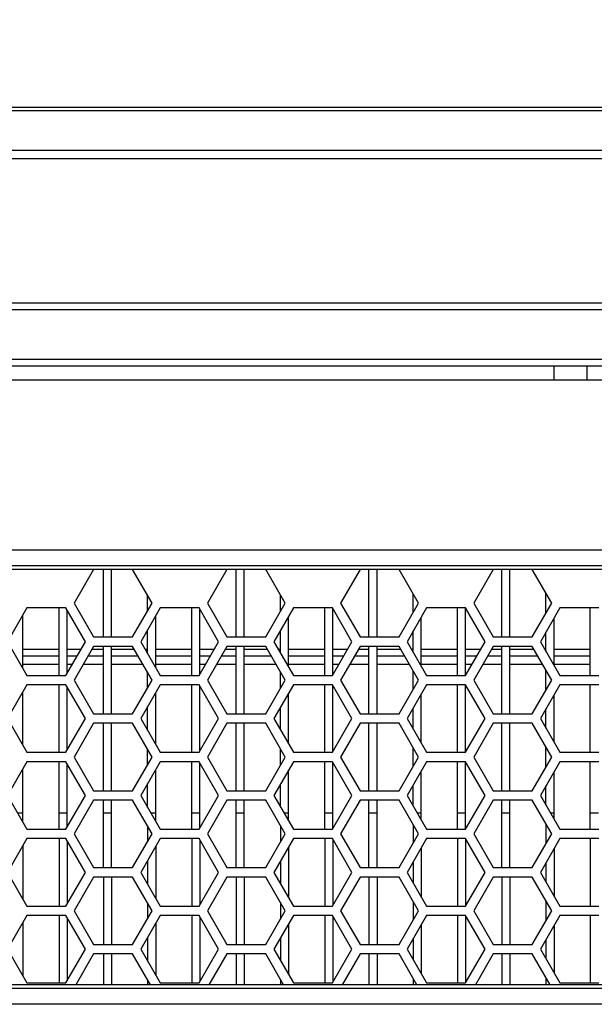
# Model space of a CAD drawing. Header units: millimetres. Extents: x 0 to 420, y 0 to 297.
# Tile 35 of 136: x 112 to 120, y 232 to 247. Entities that reach past the tile are written whole.
import ezdxf

# ---------------------------------------------------------------- set-up
doc = ezdxf.new("R2010")
doc.units = ezdxf.units.MM
doc.header["$LTSCALE"] = 23.1
doc.layers.get('0').update_dxf_attribs({"linetype": 'CONTINUOUS'})
doc.layers.add('DIM_PILOTEES', color=7, linetype='CONTINUOUS')
doc.styles.get("Standard").update_dxf_attribs({"font": 'txt', "width": 0.7})
doc.dimstyles.new('DIMSTYLE_6', dxfattribs={"dimtxt": 2.5, "dimasz": 3.5, "dimexe": 2, "dimexo": 0, "dimtad": 1, "dimdec": 0, "dimlfac": 5, "dimdsep": 46, "dimtxsty": 'Standard', "dimblk": '_FILLED', "dimblk1": '_FILLED', "dimblk2": '_FILLED', "dimcen": 0.09, "dimazin": 2, "dimtp": 0.8, "dimtm": 0.8, "dimtfac": 1, "dimtdec": 0, "dimtofl": 0, "dimtmove": 0, "dimatfit": 3, "dimldrblk": '_FILLED', "dimfxl": 0, "dimtolj": 1, "dimarcsym": 0})

# ---------------------------------------------------------------- blocks, each defined once
blk = doc.blocks.new('_FILLED')
at = {"color": 0, "linetype": 'ByBlock'}
blk.add_solid([(0, 0), (-1, 0.1429), (-1, -0.1429)], dxfattribs=at)
blk = doc.blocks.new('*D11')
at = {"layer": 'DIM_PILOTEES', "color": 2, "linetype": 'Continuous'}
for p, q in [((76.704, 241.194), (76.704, 253.374)), ((165.444, 241.196), (165.444, 253.374)), ((76.704, 251.374), (121.074, 251.374)), ((165.444, 251.374), (121.074, 251.374))]:
    blk.add_line(p, q, dxfattribs=at)
at = {"layer": 'DIM_PILOTEES', "color": 2, "linetype": 'Continuous', "xscale": 3.5, "yscale": 3.5, "zscale": 3.5, "rotation": 180}
blk.add_blockref('_FILLED', (76.704, 251.374), dxfattribs=at)
at = {"layer": 'DIM_PILOTEES', "color": 2, "linetype": 'Continuous', "xscale": 3.5, "yscale": 3.5, "zscale": 3.5}
blk.add_blockref('_FILLED', (165.444, 251.374), dxfattribs=at)
at = {"layer": 'DIM_PILOTEES', "color": 2, "linetype": 'Continuous', "insert": (121.074, 254.499), "char_height": 2.5, "width": 8.83929, "attachment_point": 2, "line_spacing_factor": 0.9}
blk.add_mtext('{\\ftxt;\\W0.0001;\\H0.0001;\\~}{\\ftxt;\\W2.3571428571;\\H2.5; }{\\ftxt;\\W0.0001;\\H0.0001;\\~}', dxfattribs=at)

msp = doc.modelspace()

# ---------------------------------------------------------------- linework, layer by layer
at = {"color": 7, "linetype": 'Continuous'}
for p, q in [((79.5016, 245.5401), (162.2461, 245.5401)), ((97.2716, 245.4911), (144.4761, 245.4911)), ((144.8804, 244.9005), (96.8673, 244.9005)), ((145.097, 244.7774), (96.6507, 244.7774)), ((78.3238, 242.6401), (163.4238, 242.6401)), ((78.3238, 242.5401), (163.4238, 242.5401)), ((163.4238, 241.8001), (78.3238, 241.8001)), ((163.3238, 241.7001), (78.4238, 241.7001)), ((119.5086, 241.7001), (119.5086, 241.5001)), ((119.9962, 241.7001), (119.9962, 241.5001)), ((80.2238, 241.5001), (161.5238, 241.5001)), ((86.9203, 238.9801), (154.8274, 238.9801)), ((86.9203, 238.7454), (154.8274, 238.7454)), ((87.0134, 238.692), (154.7343, 238.692)), ((112.687, 238.6861), (112.3983, 238.1861)), ((113.2644, 238.6861), (112.687, 238.6861)), ((112.8318, 237.6861), (112.8318, 238.6861)), ((112.9518, 237.6861), (112.9518, 238.6861)), ((113.553, 238.1861), (113.2644, 238.6861)), ((114.6616, 238.6861), (114.3729, 238.1861)), ((115.2389, 238.6861), (114.6616, 238.6861)), ((114.7998, 237.6861), (114.7998, 238.6861)), ((114.9198, 237.6861), (114.9198, 238.6861)), ((115.5276, 238.1861), (115.2389, 238.6861)), ((116.6361, 238.6861), (116.3474, 238.1861)), ((117.2134, 238.6861), (116.6361, 238.6861)), ((116.7678, 237.6861), (116.7678, 238.6861)), ((116.8878, 237.6861), (116.8878, 238.6861)), ((117.5021, 238.1861), (117.2134, 238.6861)), ((118.6106, 238.6861), (118.322, 238.1861)), ((119.188, 238.6861), (118.6106, 238.6861)), ((118.7358, 237.6861), (118.7358, 238.6861)), ((118.8558, 237.6861), (118.8558, 238.6861)), ((119.4767, 238.1861), (119.188, 238.6861)), ((113.4878, 238.0732), (113.4878, 238.2991)), ((115.4558, 238.0619), (115.4558, 238.3104)), ((117.4238, 238.0506), (117.4238, 238.3217)), ((119.3918, 238.0392), (119.3918, 238.333)), ((111.6998, 238.1161), (111.4111, 237.6161)), ((112.2771, 238.1161), (111.6998, 238.1161)), ((112.1758, 237.1161), (112.1758, 238.1161)), ((112.5658, 237.6161), (112.2771, 238.1161)), ((112.3983, 238.1861), (112.687, 237.6861)), ((113.2644, 237.6861), (113.553, 238.1861)), ((113.6743, 238.1161), (113.3856, 237.6161)), ((114.2516, 238.1161), (113.6743, 238.1161)), ((114.1438, 237.1161), (114.1438, 238.1161)), ((114.5403, 237.6161), (114.2516, 238.1161)), ((114.3729, 238.1861), (114.6616, 237.6861)), ((115.2389, 237.6861), (115.5276, 238.1861)), ((115.6488, 238.1161), (115.3602, 237.6161)), ((116.2262, 238.1161), (115.6488, 238.1161)), ((116.1118, 237.1161), (116.1118, 238.1161)), ((116.5149, 237.6161), (116.2262, 238.1161)), ((116.2318, 237.126), (116.2318, 238.1063)), ((116.3474, 238.1861), (116.6361, 237.6861)), ((117.2134, 237.6861), (117.5021, 238.1861)), ((117.6234, 238.1161), (117.3347, 237.6161)), ((118.2007, 238.1161), (117.6234, 238.1161)), ((118.0798, 237.1161), (118.0798, 238.1161)), ((118.1998, 237.1161), (118.1998, 238.1161)), ((118.4894, 237.6161), (118.2007, 238.1161)), ((118.322, 238.1861), (118.6106, 237.6861)), ((119.188, 237.6861), (119.4767, 238.1861)), ((119.5979, 238.1161), (119.3092, 237.6161)), ((120.1753, 238.1161), (119.5979, 238.1161)), ((120.0478, 237.1161), (120.0478, 238.1161)), ((111.6398, 237.2199), (111.6398, 238.0124)), ((112.2958, 237.1486), (112.2958, 238.0837)), ((113.6078, 237.2312), (113.6078, 238.0011)), ((114.2638, 237.1373), (114.2638, 238.095)), ((115.5758, 237.2425), (115.5758, 237.9897)), ((117.5438, 237.2539), (117.5438, 237.9784)), ((119.5118, 237.2652), (119.5118, 237.9671)), ((112.687, 237.6861), (113.2644, 237.6861)), ((113.4878, 237.4391), (113.4878, 237.7932)), ((114.6616, 237.6861), (115.2389, 237.6861)), ((115.4558, 237.4504), (115.4558, 237.7819)), ((116.6361, 237.6861), (117.2134, 237.6861)), ((117.4238, 237.4617), (117.4238, 237.7706)), ((118.6106, 237.6861), (119.188, 237.6861)), ((119.3918, 237.473), (119.3918, 237.7592)), ((111.4111, 237.6161), (111.6998, 237.1161)), ((112.2771, 237.1161), (112.5658, 237.6161)), ((112.687, 237.5461), (112.3983, 237.0461)), ((113.2644, 237.5461), (112.687, 237.5461)), ((112.8318, 236.5461), (112.8318, 237.5461)), ((112.9518, 236.5461), (112.9518, 237.5461)), ((113.553, 237.0461), (113.2644, 237.5461)), ((113.3856, 237.6161), (113.6743, 237.1161)), ((114.2516, 237.1161), (114.5403, 237.6161)), ((114.6616, 237.5461), (114.3729, 237.0461)), ((115.2389, 237.5461), (114.6616, 237.5461)), ((114.7998, 236.5461), (114.7998, 237.5461)), ((114.9198, 236.5461), (114.9198, 237.5461)), ((115.5276, 237.0461), (115.2389, 237.5461)), ((115.3602, 237.6161), (115.6488, 237.1161)), ((116.2262, 237.1161), (116.5149, 237.6161)), ((116.6361, 237.5461), (116.3474, 237.0461)), ((117.2134, 237.5461), (116.6361, 237.5461)), ((116.7678, 236.5461), (116.7678, 237.5461)), ((116.8878, 236.5461), (116.8878, 237.5461)), ((117.5021, 237.0461), (117.2134, 237.5461)), ((117.3347, 237.6161), (117.6234, 237.1161)), ((118.2007, 237.1161), (118.4894, 237.6161)), ((118.6106, 237.5461), (118.322, 237.0461)), ((119.188, 237.5461), (118.6106, 237.5461)), ((118.7358, 236.5461), (118.7358, 237.5461)), ((118.8558, 236.5461), (118.8558, 237.5461)), ((119.4767, 237.0461), (119.188, 237.5461)), ((119.3092, 237.6161), (119.5979, 237.1161)), ((112.1758, 237.5001), (111.6398, 237.5001)), ((112.1758, 237.4001), (111.6398, 237.4001)), ((112.4988, 237.5001), (112.2958, 237.5001)), ((112.4411, 237.4001), (112.2958, 237.4001)), ((112.8318, 237.4001), (112.6027, 237.4001)), ((112.8318, 237.5001), (112.6604, 237.5001)), ((113.2909, 237.5001), (112.9518, 237.5001)), ((113.3487, 237.4001), (112.9518, 237.4001)), ((113.4878, 237.5001), (113.4526, 237.5001)), ((114.1438, 237.5001), (113.6078, 237.5001)), ((114.1438, 237.4001), (113.6078, 237.4001)), ((114.4733, 237.5001), (114.2638, 237.5001)), ((114.4156, 237.4001), (114.2638, 237.4001)), ((114.7998, 237.4001), (114.5772, 237.4001)), ((114.7998, 237.5001), (114.635, 237.5001)), ((115.2655, 237.5001), (114.9198, 237.5001)), ((115.3232, 237.4001), (114.9198, 237.4001)), ((115.4558, 237.5001), (115.4271, 237.5001)), ((116.1118, 237.5001), (115.5758, 237.5001)), ((116.1118, 237.4001), (115.5758, 237.4001)), ((116.4479, 237.5001), (116.2318, 237.5001)), ((116.3901, 237.4001), (116.2318, 237.4001)), ((116.7678, 237.4001), (116.5518, 237.4001)), ((116.7678, 237.5001), (116.6095, 237.5001)), ((117.24, 237.5001), (116.8878, 237.5001)), ((117.2978, 237.4001), (116.8878, 237.4001)), ((117.4238, 237.5001), (117.4017, 237.5001)), ((118.0798, 237.5001), (117.5438, 237.5001)), ((118.0798, 237.4001), (117.5438, 237.4001)), ((118.4224, 237.5001), (118.1998, 237.5001)), ((118.3647, 237.4001), (118.1998, 237.4001)), ((118.7358, 237.4001), (118.5263, 237.4001)), ((118.7358, 237.5001), (118.5841, 237.5001)), ((119.2146, 237.5001), (118.8558, 237.5001)), ((119.2723, 237.4001), (118.8558, 237.4001)), ((119.3918, 237.5001), (119.3762, 237.5001)), ((120.0478, 237.5001), (119.5118, 237.5001)), ((120.0478, 237.4001), (119.5118, 237.4001)), ((112.1758, 237.2801), (111.6398, 237.2801)), ((112.3718, 237.2801), (112.2958, 237.2801)), ((112.8318, 237.2801), (112.5334, 237.2801)), ((113.418, 237.2801), (112.9518, 237.2801)), ((114.1438, 237.2801), (113.6078, 237.2801)), ((114.3463, 237.2801), (114.2638, 237.2801)), ((114.7998, 237.2801), (114.508, 237.2801)), ((115.3925, 237.2801), (114.9198, 237.2801)), ((116.1118, 237.2801), (115.5758, 237.2801)), ((116.3208, 237.2801), (116.2318, 237.2801)), ((116.7678, 237.2801), (116.4825, 237.2801)), ((117.367, 237.2801), (116.8878, 237.2801)), ((118.0798, 237.2801), (117.5438, 237.2801)), ((118.2954, 237.2801), (118.1998, 237.2801)), ((118.7358, 237.2801), (118.457, 237.2801)), ((119.3416, 237.2801), (118.8558, 237.2801)), ((120.0478, 237.2801), (119.5118, 237.2801)), ((111.6998, 237.1161), (112.2771, 237.1161)), ((113.4878, 236.9332), (113.4878, 237.1591)), ((113.6743, 237.1161), (114.2516, 237.1161)), ((115.4558, 236.9219), (115.4558, 237.1704)), ((115.6488, 237.1161), (116.2262, 237.1161)), ((117.4238, 236.9106), (117.4238, 237.1817)), ((117.6234, 237.1161), (118.2007, 237.1161)), ((119.3918, 236.8992), (119.3918, 237.193)), ((119.5979, 237.1161), (120.1753, 237.1161)), ((111.6998, 236.9761), (111.4111, 236.4761)), ((112.2771, 236.9761), (111.6998, 236.9761)), ((112.1758, 235.9761), (112.1758, 236.9761)), ((112.5658, 236.4761), (112.2771, 236.9761)), ((112.2958, 236.0086), (112.2958, 236.9437)), ((112.3983, 237.0461), (112.687, 236.5461)), ((113.2644, 236.5461), (113.553, 237.0461)), ((113.6743, 236.9761), (113.3856, 236.4761)), ((114.2516, 236.9761), (113.6743, 236.9761)), ((114.1438, 235.9761), (114.1438, 236.9761)), ((114.5403, 236.4761), (114.2516, 236.9761)), ((114.2638, 235.9973), (114.2638, 236.955)), ((114.3729, 237.0461), (114.6616, 236.5461)), ((115.2389, 236.5461), (115.5276, 237.0461)), ((115.6488, 236.9761), (115.3602, 236.4761)), ((116.2262, 236.9761), (115.6488, 236.9761)), ((116.1118, 235.9761), (116.1118, 236.9761)), ((116.5149, 236.4761), (116.2262, 236.9761)), ((116.2318, 235.986), (116.2318, 236.9663)), ((116.3474, 237.0461), (116.6361, 236.5461)), ((117.2134, 236.5461), (117.5021, 237.0461)), ((117.6234, 236.9761), (117.3347, 236.4761)), ((118.2007, 236.9761), (117.6234, 236.9761)), ((118.0798, 235.9761), (118.0798, 236.9761)), ((118.1998, 235.9761), (118.1998, 236.9761)), ((118.4894, 236.4761), (118.2007, 236.9761)), ((118.322, 237.0461), (118.6106, 236.5461)), ((119.188, 236.5461), (119.4767, 237.0461)), ((119.5979, 236.9761), (119.3092, 236.4761)), ((120.1753, 236.9761), (119.5979, 236.9761)), ((120.0478, 235.9761), (120.0478, 236.9761)), ((111.6398, 236.0799), (111.6398, 236.8724)), ((113.6078, 236.0912), (113.6078, 236.8611)), ((115.5758, 236.1025), (115.5758, 236.8497)), ((117.5438, 236.1139), (117.5438, 236.8384)), ((119.5118, 236.1252), (119.5118, 236.8271)), ((113.4878, 236.2991), (113.4878, 236.6532)), ((115.4558, 236.3104), (115.4558, 236.6419)), ((112.687, 236.5461), (113.2644, 236.5461)), ((114.6616, 236.5461), (115.2389, 236.5461)), ((116.6361, 236.5461), (117.2134, 236.5461)), ((117.4238, 236.3217), (117.4238, 236.6306)), ((118.6106, 236.5461), (119.188, 236.5461)), ((119.3918, 236.333), (119.3918, 236.6192)), ((111.4111, 236.4761), (111.6998, 235.9761)), ((112.2771, 235.9761), (112.5658, 236.4761)), ((112.687, 236.4061), (112.3983, 235.9061)), ((113.2644, 236.4061), (112.687, 236.4061)), ((112.8318, 235.4061), (112.8318, 236.4061)), ((112.9518, 235.4061), (112.9518, 236.4061)), ((113.553, 235.9061), (113.2644, 236.4061)), ((113.3856, 236.4761), (113.6743, 235.9761)), ((114.2516, 235.9761), (114.5403, 236.4761)), ((114.6616, 236.4061), (114.3729, 235.9061)), ((115.2389, 236.4061), (114.6616, 236.4061)), ((114.7998, 235.4061), (114.7998, 236.4061)), ((114.9198, 235.4061), (114.9198, 236.4061)), ((115.5276, 235.9061), (115.2389, 236.4061)), ((115.3602, 236.4761), (115.6488, 235.9761)), ((116.2262, 235.9761), (116.5149, 236.4761)), ((116.6361, 236.4061), (116.3474, 235.9061)), ((117.2134, 236.4061), (116.6361, 236.4061)), ((116.7678, 235.4061), (116.7678, 236.4061)), ((116.8878, 235.4061), (116.8878, 236.4061)), ((117.5021, 235.9061), (117.2134, 236.4061)), ((117.3347, 236.4761), (117.6234, 235.9761)), ((118.2007, 235.9761), (118.4894, 236.4761)), ((118.6106, 236.4061), (118.322, 235.9061)), ((119.188, 236.4061), (118.6106, 236.4061)), ((118.7358, 235.4061), (118.7358, 236.4061)), ((118.8558, 235.4061), (118.8558, 236.4061)), ((119.4767, 235.9061), (119.188, 236.4061)), ((119.3092, 236.4761), (119.5979, 235.9761)), ((111.6998, 235.9761), (112.2771, 235.9761)), ((113.4878, 235.7932), (113.4878, 236.0191)), ((113.6743, 235.9761), (114.2516, 235.9761)), ((115.4558, 235.7819), (115.4558, 236.0304)), ((115.6488, 235.9761), (116.2262, 235.9761)), ((117.4238, 235.7706), (117.4238, 236.0417)), ((117.6234, 235.9761), (118.2007, 235.9761)), ((119.3918, 235.7592), (119.3918, 236.053)), ((119.5979, 235.9761), (120.1753, 235.9761)), ((111.6998, 235.8361), (111.4111, 235.3361)), ((112.2771, 235.8361), (111.6998, 235.8361)), ((112.1758, 234.8361), (112.1758, 235.8361)), ((112.5658, 235.3361), (112.2771, 235.8361)), ((112.2958, 234.8686), (112.2958, 235.8037)), ((112.3983, 235.9061), (112.687, 235.4061)), ((113.2644, 235.4061), (113.553, 235.9061)), ((113.6743, 235.8361), (113.3856, 235.3361)), ((114.2516, 235.8361), (113.6743, 235.8361)), ((114.1438, 234.8361), (114.1438, 235.8361)), ((114.5403, 235.3361), (114.2516, 235.8361)), ((114.2638, 234.8573), (114.2638, 235.815)), ((114.3729, 235.9061), (114.6616, 235.4061)), ((115.2389, 235.4061), (115.5276, 235.9061)), ((115.6488, 235.8361), (115.3602, 235.3361)), ((116.2262, 235.8361), (115.6488, 235.8361)), ((116.1118, 234.8361), (116.1118, 235.8361)), ((116.5149, 235.3361), (116.2262, 235.8361)), ((116.2318, 234.846), (116.2318, 235.8263)), ((116.3474, 235.9061), (116.6361, 235.4061)), ((117.2134, 235.4061), (117.5021, 235.9061)), ((117.6234, 235.8361), (117.3347, 235.3361)), ((118.2007, 235.8361), (117.6234, 235.8361)), ((118.0798, 234.8361), (118.0798, 235.8361)), ((118.1998, 234.8361), (118.1998, 235.8361)), ((118.4894, 235.3361), (118.2007, 235.8361)), ((118.322, 235.9061), (118.6106, 235.4061)), ((119.188, 235.4061), (119.4767, 235.9061)), ((119.5979, 235.8361), (119.3092, 235.3361)), ((120.1753, 235.8361), (119.5979, 235.8361)), ((120.0478, 234.8361), (120.0478, 235.8361)), ((111.6398, 234.9399), (111.6398, 235.7324)), ((113.6078, 234.9512), (113.6078, 235.7211)), ((115.5758, 234.9625), (115.5758, 235.7097)), ((117.5438, 234.9739), (117.5438, 235.6984)), ((119.5118, 234.9852), (119.5118, 235.6871)), ((113.4878, 235.1591), (113.4878, 235.5132)), ((115.4558, 235.1704), (115.4558, 235.5019)), ((117.4238, 235.1817), (117.4238, 235.4906)), ((119.3918, 235.193), (119.3918, 235.4792)), ((111.4111, 235.3361), (111.6998, 234.8361)), ((112.2771, 234.8361), (112.5658, 235.3361)), ((112.687, 235.4061), (113.2644, 235.4061)), ((113.3856, 235.3361), (113.6743, 234.8361)), ((114.2516, 234.8361), (114.5403, 235.3361)), ((114.6616, 235.4061), (115.2389, 235.4061)), ((115.3602, 235.3361), (115.6488, 234.8361)), ((116.2262, 234.8361), (116.5149, 235.3361)), ((116.6361, 235.4061), (117.2134, 235.4061)), ((117.3347, 235.3361), (117.6234, 234.8361)), ((118.2007, 234.8361), (118.4894, 235.3361)), ((118.6106, 235.4061), (119.188, 235.4061)), ((119.3092, 235.3361), (119.5979, 234.8361)), ((112.687, 235.2661), (112.3983, 234.7661)), ((113.2644, 235.2661), (112.687, 235.2661)), ((112.8318, 234.2661), (112.8318, 235.2661)), ((112.9518, 234.2661), (112.9518, 235.2661)), ((113.553, 234.7661), (113.2644, 235.2661)), ((114.6616, 235.2661), (114.3729, 234.7661)), ((115.2389, 235.2661), (114.6616, 235.2661)), ((114.7998, 234.2661), (114.7998, 235.2661)), ((114.9198, 234.2661), (114.9198, 235.2661)), ((115.5276, 234.7661), (115.2389, 235.2661)), ((116.6361, 235.2661), (116.3474, 234.7661)), ((117.2134, 235.2661), (116.6361, 235.2661)), ((116.7678, 234.2661), (116.7678, 235.2661)), ((116.8878, 234.2661), (116.8878, 235.2661)), ((117.5021, 234.7661), (117.2134, 235.2661)), ((118.6106, 235.2661), (118.322, 234.7661)), ((119.188, 235.2661), (118.6106, 235.2661)), ((118.7358, 234.2661), (118.7358, 235.2661)), ((118.8558, 234.2661), (118.8558, 235.2661)), ((119.4767, 234.7661), (119.188, 235.2661)), ((111.5589, 235.0801), (111.6398, 235.0801)), ((112.1758, 235.0801), (112.2958, 235.0801)), ((112.8318, 235.0801), (112.9518, 235.0801)), ((113.5334, 235.0801), (113.6078, 235.0801)), ((114.1438, 235.0801), (114.2638, 235.0801)), ((114.7998, 235.0801), (114.9198, 235.0801)), ((115.508, 235.0801), (115.5758, 235.0801)), ((116.1118, 235.0801), (116.2318, 235.0801)), ((116.7678, 235.0801), (116.8878, 235.0801)), ((117.4825, 235.0801), (117.5438, 235.0801)), ((118.0798, 235.0801), (118.1998, 235.0801)), ((118.7358, 235.0801), (118.8558, 235.0801)), ((119.457, 235.0801), (119.5118, 235.0801)), ((120.0478, 235.0801), (120.1678, 235.0801)), ((115.4558, 234.8904), (115.4558, 234.6419)), ((117.4238, 234.9017), (117.4238, 234.6306)), ((119.3918, 234.913), (119.3918, 234.6192)), ((111.6998, 234.8361), (112.2771, 234.8361)), ((112.3983, 234.7661), (112.687, 234.2661)), ((113.2644, 234.2661), (113.553, 234.7661)), ((113.4878, 234.8791), (113.4878, 234.6532)), ((113.6743, 234.8361), (114.2516, 234.8361)), ((114.3729, 234.7661), (114.6616, 234.2661)), ((115.2389, 234.2661), (115.5276, 234.7661)), ((115.6488, 234.8361), (116.2262, 234.8361)), ((116.3474, 234.7661), (116.6361, 234.2661)), ((117.2134, 234.2661), (117.5021, 234.7661)), ((117.6234, 234.8361), (118.2007, 234.8361)), ((118.322, 234.7661), (118.6106, 234.2661)), ((119.188, 234.2661), (119.4767, 234.7661)), ((119.5979, 234.8361), (120.1753, 234.8361)), ((111.6998, 234.6961), (111.4111, 234.1961)), ((112.2771, 234.6961), (111.6998, 234.6961)), ((112.1758, 234.6961), (112.1758, 233.6961)), ((112.5658, 234.1961), (112.2771, 234.6961)), ((112.2958, 234.6637), (112.2958, 233.7286)), ((113.6743, 234.6961), (113.3856, 234.1961)), ((114.2516, 234.6961), (113.6743, 234.6961)), ((114.1438, 234.6961), (114.1438, 233.6961)), ((114.5403, 234.1961), (114.2516, 234.6961)), ((114.2638, 234.675), (114.2638, 233.7173)), ((115.6488, 234.6961), (115.3602, 234.1961)), ((116.2262, 234.6961), (115.6488, 234.6961)), ((116.1118, 234.6961), (116.1118, 233.6961)), ((116.5149, 234.1961), (116.2262, 234.6961)), ((116.2318, 234.6863), (116.2318, 233.706)), ((117.6234, 234.6961), (117.3347, 234.1961)), ((118.2007, 234.6961), (117.6234, 234.6961)), ((118.0798, 234.6961), (118.0798, 233.6961)), ((118.1998, 234.6961), (118.1998, 233.6961)), ((118.4894, 234.1961), (118.2007, 234.6961)), ((119.5979, 234.6961), (119.3092, 234.1961)), ((120.1753, 234.6961), (119.5979, 234.6961)), ((120.0478, 234.6961), (120.0478, 233.6961)), ((111.6398, 234.5924), (111.6398, 233.7999)), ((113.6078, 234.5811), (113.6078, 233.8112)), ((115.5758, 234.5697), (115.5758, 233.8225)), ((117.5438, 234.5584), (117.5438, 233.8339)), ((119.5118, 234.5471), (119.5118, 233.8452)), ((113.4878, 234.3732), (113.4878, 234.0191)), ((115.4558, 234.3619), (115.4558, 234.0304)), ((117.4238, 234.3506), (117.4238, 234.0417)), ((119.3918, 234.3392), (119.3918, 234.053)), ((111.4111, 234.1961), (111.6998, 233.6961)), ((112.2771, 233.6961), (112.5658, 234.1961)), ((112.687, 234.2661), (113.2644, 234.2661)), ((113.3856, 234.1961), (113.6743, 233.6961)), ((114.2516, 233.6961), (114.5403, 234.1961)), ((114.6616, 234.2661), (115.2389, 234.2661)), ((115.3602, 234.1961), (115.6488, 233.6961)), ((116.2262, 233.6961), (116.5149, 234.1961)), ((116.6361, 234.2661), (117.2134, 234.2661)), ((117.3347, 234.1961), (117.6234, 233.6961)), ((118.2007, 233.6961), (118.4894, 234.1961)), ((118.6106, 234.2661), (119.188, 234.2661)), ((119.3092, 234.1961), (119.5979, 233.6961)), ((112.687, 234.1261), (112.3983, 233.6261)), ((113.2644, 234.1261), (112.687, 234.1261)), ((112.8318, 234.1261), (112.8318, 233.1261)), ((112.9518, 234.1261), (112.9518, 233.1261)), ((113.553, 233.6261), (113.2644, 234.1261)), ((114.6616, 234.1261), (114.3729, 233.6261)), ((115.2389, 234.1261), (114.6616, 234.1261)), ((114.7998, 234.1261), (114.7998, 233.1261)), ((114.9198, 234.1261), (114.9198, 233.1261)), ((115.5276, 233.6261), (115.2389, 234.1261)), ((116.6361, 234.1261), (116.3474, 233.6261)), ((117.2134, 234.1261), (116.6361, 234.1261)), ((116.7678, 234.1261), (116.7678, 233.1261)), ((116.8878, 234.1261), (116.8878, 233.1261)), ((117.5021, 233.6261), (117.2134, 234.1261)), ((118.6106, 234.1261), (118.322, 233.6261)), ((119.188, 234.1261), (118.6106, 234.1261)), ((118.7358, 234.1261), (118.7358, 233.1261)), ((118.8558, 234.1261), (118.8558, 233.1261)), ((119.4767, 233.6261), (119.188, 234.1261)), ((113.4878, 233.7391), (113.4878, 233.5132)), ((115.4558, 233.7504), (115.4558, 233.5019)), ((117.4238, 233.7617), (117.4238, 233.4906)), ((119.3918, 233.773), (119.3918, 233.4792)), ((111.6998, 233.6961), (112.2771, 233.6961)), ((112.3983, 233.6261), (112.687, 233.1261)), ((113.2644, 233.1261), (113.553, 233.6261)), ((113.6743, 233.6961), (114.2516, 233.6961)), ((114.3729, 233.6261), (114.6616, 233.1261)), ((115.2389, 233.1261), (115.5276, 233.6261)), ((115.6488, 233.6961), (116.2262, 233.6961)), ((116.3474, 233.6261), (116.6361, 233.1261)), ((117.2134, 233.1261), (117.5021, 233.6261)), ((117.6234, 233.6961), (118.2007, 233.6961)), ((118.322, 233.6261), (118.6106, 233.1261)), ((119.188, 233.1261), (119.4767, 233.6261)), ((119.5979, 233.6961), (120.1753, 233.6961)), ((111.6998, 233.5561), (111.4111, 233.0561)), ((111.6398, 233.4524), (111.6398, 232.6599)), ((112.2771, 233.5561), (111.6998, 233.5561)), ((112.1758, 233.5561), (112.1758, 232.5561)), ((112.5658, 233.0561), (112.2771, 233.5561)), ((112.2958, 233.5237), (112.2958, 232.5886)), ((113.6743, 233.5561), (113.3856, 233.0561)), ((113.6078, 233.4411), (113.6078, 232.6712)), ((114.2516, 233.5561), (113.6743, 233.5561)), ((114.1438, 233.5561), (114.1438, 232.5561)), ((114.5403, 233.0561), (114.2516, 233.5561)), ((114.2638, 233.535), (114.2638, 232.5773)), ((115.6488, 233.5561), (115.3602, 233.0561)), ((115.5758, 233.4297), (115.5758, 232.6825)), ((116.2262, 233.5561), (115.6488, 233.5561)), ((116.1118, 233.5561), (116.1118, 232.5561)), ((116.5149, 233.0561), (116.2262, 233.5561)), ((116.2318, 233.5463), (116.2318, 232.566)), ((117.6234, 233.5561), (117.3347, 233.0561)), ((118.2007, 233.5561), (117.6234, 233.5561)), ((118.0798, 233.5561), (118.0798, 232.5561)), ((118.1998, 233.5561), (118.1998, 232.5561)), ((118.4894, 233.0561), (118.2007, 233.5561)), ((119.5979, 233.5561), (119.3092, 233.0561)), ((120.1753, 233.5561), (119.5979, 233.5561)), ((120.0478, 233.5561), (120.0478, 232.5561)), ((117.5438, 233.4184), (117.5438, 232.6939)), ((119.5118, 233.4071), (119.5118, 232.7052)), ((113.4878, 233.2332), (113.4878, 232.8791)), ((115.4558, 233.2219), (115.4558, 232.8904)), ((117.4238, 233.2106), (117.4238, 232.9017)), ((119.3918, 233.1992), (119.3918, 232.913)), ((111.4111, 233.0561), (111.6998, 232.5561)), ((112.2771, 232.5561), (112.5658, 233.0561)), ((112.687, 233.1261), (113.2644, 233.1261)), ((113.3856, 233.0561), (113.6743, 232.5561)), ((114.2516, 232.5561), (114.5403, 233.0561)), ((114.6616, 233.1261), (115.2389, 233.1261)), ((115.3602, 233.0561), (115.6488, 232.5561)), ((116.2262, 232.5561), (116.5149, 233.0561)), ((116.6361, 233.1261), (117.2134, 233.1261)), ((117.3347, 233.0561), (117.6234, 232.5561)), ((118.2007, 232.5561), (118.4894, 233.0561)), ((118.6106, 233.1261), (119.188, 233.1261)), ((119.3092, 233.0561), (119.5979, 232.5561)), ((112.687, 232.9861), (112.4227, 232.5283)), ((113.2644, 232.9861), (112.687, 232.9861)), ((112.8318, 232.9861), (112.8318, 232.5283)), ((112.9518, 232.9861), (112.9518, 232.5283)), ((113.5287, 232.5283), (113.2644, 232.9861)), ((114.6616, 232.9861), (114.3972, 232.5283)), ((115.2389, 232.9861), (114.6616, 232.9861)), ((114.7998, 232.9861), (114.7998, 232.5283)), ((114.9198, 232.9861), (114.9198, 232.5283)), ((115.5033, 232.5283), (115.2389, 232.9861)), ((116.6361, 232.9861), (116.3717, 232.5283)), ((117.2134, 232.9861), (116.6361, 232.9861)), ((116.7678, 232.9861), (116.7678, 232.5283)), ((116.8878, 232.9861), (116.8878, 232.5283)), ((117.4778, 232.5283), (117.2134, 232.9861)), ((118.6106, 232.9861), (118.3463, 232.5283)), ((119.188, 232.9861), (118.6106, 232.9861)), ((118.7358, 232.9861), (118.7358, 232.5283)), ((118.8558, 232.9861), (118.8558, 232.5283)), ((119.4523, 232.5283), (119.188, 232.9861)), ((111.6998, 232.5561), (112.2771, 232.5561)), ((113.4878, 232.5991), (113.4878, 232.5283)), ((113.6743, 232.5561), (114.2516, 232.5561)), ((115.4558, 232.6104), (115.4558, 232.5283)), ((115.6488, 232.5561), (116.2262, 232.5561)), ((117.4238, 232.6217), (117.4238, 232.5283)), ((117.6234, 232.5561), (118.2007, 232.5561)), ((119.3918, 232.633), (119.3918, 232.5283)), ((119.5979, 232.5561), (120.1753, 232.5561)), ((151.6277, 232.4748), (90.12, 232.4748)), ((151.597, 232.5283), (90.1507, 232.5283)), ((151.6277, 232.2401), (90.12, 232.2401))]:
    msp.add_line(p, q, dxfattribs=at)

# ---------------------------------------------------------------- dimensions: what is measured, and where the dimension line sits
at = {"layer": 'DIM_PILOTEES', "color": 2, "linetype": 'Continuous'}
dim = msp.add_linear_dim(base=(165.4438, 251.3744), p1=(76.7038, 241.1939), p2=(165.4438, 241.1962), text='{\\ftxt;\\W0.0001;\\H0.0001;\\~}{\\ftxt;\\W2.3571428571;\\H2.5; }{\\ftxt;\\W0.0001;\\H0.0001;\\~}', dimstyle='DIMSTYLE_6', dxfattribs=at)
dim.commit()
dim.dimension.update_dxf_attribs({"geometry": '*D11', "text_midpoint": (120.7167, 251.3744), "dimtype": 160})

doc.saveas('drawing.dxf')
